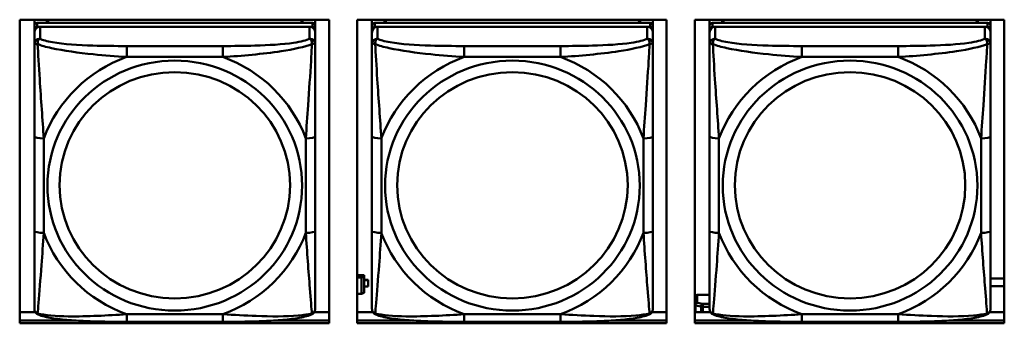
# Model space of a CAD drawing. Header units: inches. Extents: x 7.7 to 68.4, y -5.1 to 39.9.
# Tile 53 of 172: x 47.156 to 49.227, y 9.834 to 10.473. Entities that reach past the tile are written whole.
import ezdxf

# ---------------------------------------------------------------- set-up
doc = ezdxf.new("R2010")
doc.units = ezdxf.units.IN
doc.header["$MEASUREMENT"] = 0
doc.layers.add('Visible Edges(ROSSANSI)', color=7, linetype='Continuous', lineweight=50)
doc.layers.add('Visible Tangent Edges(ROSSANSI)', color=7, linetype='Continuous', lineweight=50)

msp = doc.modelspace()

# ---------------------------------------------------------------- linework, layer by layer
at = {"layer": 'Visible Edges(ROSSANSI)'}
for p, q in [((47.1562, 9.8343), (47.1562, 10.473)), ((47.1562, 10.473), (47.8067, 10.473)), ((47.187, 10.4604), (47.187, 10.473)), ((47.187, 10.4604), (47.187, 10.4522)), ((47.7717, 10.4662), (47.193, 10.4662)), ((47.193, 10.458), (47.7717, 10.458)), ((47.7658, 10.458), (47.1989, 10.458)), ((47.2136, 10.4662), (47.2136, 10.473)), ((47.2174, 10.4662), (47.214, 10.473)), ((47.7506, 10.473), (47.7473, 10.4662)), ((47.751, 10.473), (47.751, 10.4662)), ((47.7776, 10.473), (47.7776, 10.4604)), ((47.7776, 10.4522), (47.7776, 10.4604)), ((47.8067, 10.473), (47.8067, 9.8343)), ((47.8662, 9.8343), (47.8662, 10.473)), ((47.8662, 10.473), (48.5167, 10.473)), ((47.897, 10.4604), (47.897, 10.473)), ((47.897, 10.4604), (47.897, 10.4522)), ((48.4817, 10.4662), (47.903, 10.4662)), ((47.903, 10.458), (48.4817, 10.458)), ((48.4758, 10.458), (47.9089, 10.458)), ((47.9236, 10.4662), (47.9236, 10.473)), ((47.9274, 10.4662), (47.924, 10.473)), ((48.4606, 10.473), (48.4573, 10.4662)), ((48.461, 10.473), (48.461, 10.4662)), ((48.4876, 10.473), (48.4876, 10.4604)), ((48.4876, 10.4522), (48.4876, 10.4604)), ((48.5167, 10.473), (48.5167, 9.8343)), ((48.5762, 9.8343), (48.5762, 10.473)), ((48.5762, 10.473), (49.2267, 10.473)), ((48.607, 10.4604), (48.607, 10.473)), ((48.607, 10.4604), (48.607, 10.4522)), ((49.1917, 10.4662), (48.613, 10.4662)), ((48.613, 10.458), (49.1917, 10.458)), ((49.1858, 10.458), (48.6189, 10.458)), ((48.6336, 10.4662), (48.6336, 10.473)), ((48.6374, 10.4662), (48.634, 10.473)), ((49.1706, 10.473), (49.1673, 10.4662)), ((49.171, 10.473), (49.171, 10.4662)), ((49.1976, 10.473), (49.1976, 10.4604)), ((49.1976, 10.4522), (49.1976, 10.4604)), ((49.2267, 10.473), (49.2267, 9.8343)), ((47.187, 10.4464), (47.187, 10.4522)), ((47.187, 10.4464), (47.187, 10.4215)), ((47.7776, 10.4522), (47.7776, 10.4464)), ((47.7776, 10.4215), (47.7776, 10.4464)), ((47.897, 10.4464), (47.897, 10.4522)), ((47.897, 10.4464), (47.897, 10.4215)), ((48.4876, 10.4522), (48.4876, 10.4464)), ((48.4876, 10.4215), (48.4876, 10.4464)), ((48.607, 10.4464), (48.607, 10.4522)), ((48.607, 10.4464), (48.607, 10.4215)), ((49.1976, 10.4522), (49.1976, 10.4464)), ((49.1976, 10.4215), (49.1976, 10.4464)), ((47.187, 10.227), (47.187, 10.0284)), ((47.7776, 10.0284), (47.7776, 10.227)), ((47.897, 10.227), (47.897, 10.0284)), ((48.4876, 10.0284), (48.4876, 10.227)), ((48.607, 10.227), (48.607, 10.0284)), ((49.1976, 10.0284), (49.1976, 10.227)), ((47.8807, 9.9358), (47.8662, 9.9358)), ((47.8662, 9.9305), (47.8749, 9.9305)), ((47.8807, 9.9328), (47.8749, 9.9305)), ((47.8749, 9.9305), (47.8749, 9.8961)), ((47.8807, 9.9358), (47.8807, 9.9328)), ((47.8807, 9.8985), (47.8807, 9.9328)), ((47.8889, 9.9255), (47.8807, 9.9255)), ((47.8807, 9.9253), (47.8889, 9.9253)), ((47.8889, 9.9255), (47.8889, 9.9253)), ((47.8889, 9.9253), (47.8889, 9.9115)), ((49.1976, 9.9286), (49.2267, 9.9286)), ((47.8749, 9.8961), (47.8807, 9.8985)), ((47.8889, 9.9115), (47.8807, 9.9115)), ((49.2267, 9.9121), (49.1976, 9.9121)), ((47.8749, 9.8961), (47.8662, 9.8961)), ((48.5807, 9.8941), (48.607, 9.8941)), ((47.1562, 9.858), (47.1888, 9.858)), ((47.7758, 9.858), (47.8067, 9.858)), ((47.8662, 9.858), (47.8988, 9.858)), ((48.4858, 9.858), (48.5167, 9.858)), ((48.5762, 9.858), (48.6088, 9.858)), ((49.1958, 9.858), (49.2267, 9.858)), ((47.1562, 9.8404), (47.269, 9.8404)), ((47.269, 9.8404), (47.1562, 9.8404)), ((47.5835, 9.8375), (47.3812, 9.8375)), ((47.6956, 9.8404), (47.8067, 9.8404)), ((47.8067, 9.8404), (47.6956, 9.8404)), ((47.8662, 9.8404), (47.979, 9.8404)), ((47.979, 9.8404), (47.8662, 9.8404)), ((48.2935, 9.8375), (48.0912, 9.8375)), ((48.4056, 9.8404), (48.5167, 9.8404)), ((48.5167, 9.8404), (48.4056, 9.8404)), ((48.5762, 9.8404), (48.689, 9.8404)), ((48.689, 9.8404), (48.5762, 9.8404)), ((49.0035, 9.8375), (48.8012, 9.8375)), ((49.1156, 9.8404), (49.2267, 9.8404)), ((49.2267, 9.8404), (49.1156, 9.8404)), ((47.8067, 9.8343), (47.1562, 9.8343)), ((48.5167, 9.8343), (47.8662, 9.8343)), ((49.2267, 9.8343), (48.5762, 9.8343))]:
    msp.add_line(p, q, dxfattribs=at)
for centre, major_axis, start_param, end_param in [((47.193, 10.4604), (-0.00591, 0), 4.712389, 6.283185), ((47.193, 10.4522), (-0.00591, 0), 4.712389, 6.283185), ((47.1989, 10.4464), (-0.0118, 0), 4.712389, 6.283185), ((47.7658, 10.4464), (0.0118, 0), 0, 1.570796), ((47.7717, 10.4604), (0.00591, 0), 0, 1.570796), ((47.7717, 10.4522), (0.00591, 0), 0, 1.570796), ((47.903, 10.4604), (-0.00591, 0), 4.712389, 6.283185), ((47.903, 10.4522), (-0.00591, 0), 4.712389, 6.283185), ((47.9089, 10.4464), (-0.0118, 0), 4.712389, 6.283185), ((48.4758, 10.4464), (0.0118, 0), 0, 1.570796), ((48.4817, 10.4604), (0.00591, 0), 0, 1.570796), ((48.4817, 10.4522), (0.00591, 0), 0, 1.570796), ((48.613, 10.4604), (-0.00591, 0), 4.712389, 6.283185), ((48.613, 10.4522), (-0.00591, 0), 4.712389, 6.283185), ((48.6189, 10.4464), (-0.0118, 0), 4.712389, 6.283185), ((49.1858, 10.4464), (0.0118, 0), 0, 1.570796), ((49.1917, 10.4604), (0.00591, 0), 0, 1.570796), ((49.1917, 10.4522), (0.00591, 0), 0, 1.570796), ((48.5807, 9.8892), (-0.005, 0), 4.712389, 5.861099)]:
    msp.add_ellipse(centre, major_axis=major_axis, ratio=0.981793, start_param=start_param, end_param=end_param, dxfattribs=at)
for points, knots in [([(47.187, 10.4215), (47.187, 10.4124), (47.187, 10.3971), (47.187, 10.38), (47.187, 10.3535), (47.187, 10.3232), (47.187, 10.2939), (47.187, 10.2714), (47.187, 10.249), (47.187, 10.227)], [-0.7968224, -0.7968224, -0.7968224, -0.7968224, -0.6514613, -0.6514613, -0.6514613, -0.427691, -0.427691, -0.427691, -0.2569517, -0.2569517, -0.2569517, -0.2569517]), ([(47.7776, 10.227), (47.7776, 10.2503), (47.7776, 10.274), (47.7776, 10.2977), (47.7776, 10.3288), (47.7776, 10.3611), (47.7776, 10.3879), (47.7776, 10.4017), (47.7776, 10.4138), (47.7776, 10.4215)], [0.2569537, 0.2569537, 0.2569537, 0.2569537, 0.4371919, 0.4371919, 0.4371919, 0.6739428, 0.6739428, 0.6739428, 0.7963818, 0.7963818, 0.7963818, 0.7963818]), ([(47.897, 10.4215), (47.897, 10.4124), (47.897, 10.3971), (47.897, 10.38), (47.897, 10.3535), (47.897, 10.3232), (47.897, 10.2939), (47.897, 10.2714), (47.897, 10.249), (47.897, 10.227)], [-0.7968224, -0.7968224, -0.7968224, -0.7968224, -0.6514613, -0.6514613, -0.6514613, -0.427691, -0.427691, -0.427691, -0.2569517, -0.2569517, -0.2569517, -0.2569517]), ([(48.4876, 10.227), (48.4876, 10.2503), (48.4876, 10.274), (48.4876, 10.2977), (48.4876, 10.3288), (48.4876, 10.3611), (48.4876, 10.3879), (48.4876, 10.4017), (48.4876, 10.4138), (48.4876, 10.4215)], [0.2569537, 0.2569537, 0.2569537, 0.2569537, 0.4371919, 0.4371919, 0.4371919, 0.6739428, 0.6739428, 0.6739428, 0.7963818, 0.7963818, 0.7963818, 0.7963818]), ([(48.607, 10.4215), (48.607, 10.4124), (48.607, 10.3971), (48.607, 10.38), (48.607, 10.3535), (48.607, 10.3232), (48.607, 10.2939), (48.607, 10.2714), (48.607, 10.249), (48.607, 10.227)], [-0.7968224, -0.7968224, -0.7968224, -0.7968224, -0.6514613, -0.6514613, -0.6514613, -0.427691, -0.427691, -0.427691, -0.2569517, -0.2569517, -0.2569517, -0.2569517]), ([(49.1976, 10.227), (49.1976, 10.2503), (49.1976, 10.274), (49.1976, 10.2977), (49.1976, 10.3288), (49.1976, 10.3611), (49.1976, 10.3879), (49.1976, 10.4017), (49.1976, 10.4138), (49.1976, 10.4215)], [0.2569537, 0.2569537, 0.2569537, 0.2569537, 0.4371919, 0.4371919, 0.4371919, 0.6739428, 0.6739428, 0.6739428, 0.7963818, 0.7963818, 0.7963818, 0.7963818]), ([(47.187, 10.0284), (47.187, 10.0052), (47.187, 9.9818), (47.187, 9.9596), (47.187, 9.9305), (47.187, 9.9021), (47.187, 9.8833), (47.187, 9.8736), (47.187, 9.8667), (47.187, 9.8649)], [0.2569537, 0.2569537, 0.2569537, 0.2569537, 0.4371919, 0.4371919, 0.4371919, 0.6739428, 0.6739428, 0.6739428, 0.7963818, 0.7963818, 0.7963818, 0.7963818]), ([(47.7776, 9.8649), (47.7776, 9.867), (47.7776, 9.8763), (47.7776, 9.889), (47.7776, 9.9086), (47.7776, 9.9355), (47.7776, 9.9632), (47.7776, 9.9843), (47.7776, 10.0064), (47.7776, 10.0284)], [-0.7968224, -0.7968224, -0.7968224, -0.7968224, -0.6514613, -0.6514613, -0.6514613, -0.427691, -0.427691, -0.427691, -0.2569517, -0.2569517, -0.2569517, -0.2569517]), ([(47.897, 10.0284), (47.897, 10.0052), (47.897, 9.9818), (47.897, 9.9596), (47.897, 9.9305), (47.897, 9.9021), (47.897, 9.8833), (47.897, 9.8736), (47.897, 9.8667), (47.897, 9.8649)], [0.2569537, 0.2569537, 0.2569537, 0.2569537, 0.4371919, 0.4371919, 0.4371919, 0.6739428, 0.6739428, 0.6739428, 0.7963818, 0.7963818, 0.7963818, 0.7963818]), ([(48.4876, 9.8649), (48.4876, 9.867), (48.4876, 9.8763), (48.4876, 9.889), (48.4876, 9.9086), (48.4876, 9.9355), (48.4876, 9.9632), (48.4876, 9.9843), (48.4876, 10.0064), (48.4876, 10.0284)], [-0.7968224, -0.7968224, -0.7968224, -0.7968224, -0.6514613, -0.6514613, -0.6514613, -0.427691, -0.427691, -0.427691, -0.2569517, -0.2569517, -0.2569517, -0.2569517]), ([(48.607, 10.0284), (48.607, 10.0052), (48.607, 9.9818), (48.607, 9.9596), (48.607, 9.9305), (48.607, 9.9021), (48.607, 9.8833), (48.607, 9.8736), (48.607, 9.8667), (48.607, 9.8649)], [0.2569537, 0.2569537, 0.2569537, 0.2569537, 0.4371919, 0.4371919, 0.4371919, 0.6739428, 0.6739428, 0.6739428, 0.7963818, 0.7963818, 0.7963818, 0.7963818]), ([(49.1976, 9.8649), (49.1976, 9.867), (49.1976, 9.8763), (49.1976, 9.889), (49.1976, 9.9086), (49.1976, 9.9355), (49.1976, 9.9632), (49.1976, 9.9843), (49.1976, 10.0064), (49.1976, 10.0284)], [-0.7968224, -0.7968224, -0.7968224, -0.7968224, -0.6514613, -0.6514613, -0.6514613, -0.427691, -0.427691, -0.427691, -0.2569517, -0.2569517, -0.2569517, -0.2569517]), ([(47.1951, 9.8526), (47.194, 9.853), (47.1929, 9.8536), (47.191, 9.8552), (47.1901, 9.8561), (47.1887, 9.8581), (47.1882, 9.8591), (47.1875, 9.861), (47.1873, 9.8619), (47.1871, 9.8635), (47.187, 9.8642), (47.187, 9.8649)], [0.02510739, 0.02510739, 0.02510739, 0.02510739, 0.03073999, 0.03073999, 0.03637259, 0.03637259, 0.0420052, 0.0420052, 0.0476378, 0.0476378, 0.0532704, 0.0532704, 0.0532704, 0.0532704]), ([(47.7696, 9.8526), (47.7706, 9.853), (47.7717, 9.8536), (47.7737, 9.8552), (47.7745, 9.8561), (47.7759, 9.8581), (47.7764, 9.8591), (47.7771, 9.861), (47.7773, 9.8619), (47.7776, 9.8635), (47.7776, 9.8642), (47.7776, 9.8649)], [0.02510739, 0.02510739, 0.02510739, 0.02510739, 0.03073999, 0.03073999, 0.03637259, 0.03637259, 0.0420052, 0.0420052, 0.0476378, 0.0476378, 0.0532704, 0.0532704, 0.0532704, 0.0532704]), ([(47.9051, 9.8526), (47.904, 9.853), (47.9029, 9.8536), (47.901, 9.8552), (47.9001, 9.8561), (47.8987, 9.8581), (47.8982, 9.8591), (47.8975, 9.861), (47.8973, 9.8619), (47.8971, 9.8635), (47.897, 9.8642), (47.897, 9.8649)], [0.02510739, 0.02510739, 0.02510739, 0.02510739, 0.03073999, 0.03073999, 0.03637259, 0.03637259, 0.0420052, 0.0420052, 0.0476378, 0.0476378, 0.0532704, 0.0532704, 0.0532704, 0.0532704]), ([(48.4796, 9.8526), (48.4806, 9.853), (48.4817, 9.8536), (48.4837, 9.8552), (48.4845, 9.8561), (48.4859, 9.8581), (48.4864, 9.8591), (48.4871, 9.861), (48.4873, 9.8619), (48.4876, 9.8635), (48.4876, 9.8642), (48.4876, 9.8649)], [0.02510739, 0.02510739, 0.02510739, 0.02510739, 0.03073999, 0.03073999, 0.03637259, 0.03637259, 0.0420052, 0.0420052, 0.0476378, 0.0476378, 0.0532704, 0.0532704, 0.0532704, 0.0532704]), ([(48.6151, 9.8526), (48.614, 9.853), (48.6129, 9.8536), (48.611, 9.8552), (48.6101, 9.8561), (48.6087, 9.8581), (48.6082, 9.8591), (48.6075, 9.861), (48.6073, 9.8619), (48.6071, 9.8635), (48.607, 9.8642), (48.607, 9.8649)], [0.02510739, 0.02510739, 0.02510739, 0.02510739, 0.03073999, 0.03073999, 0.03637259, 0.03637259, 0.0420052, 0.0420052, 0.0476378, 0.0476378, 0.0532704, 0.0532704, 0.0532704, 0.0532704]), ([(49.1896, 9.8526), (49.1906, 9.853), (49.1917, 9.8536), (49.1937, 9.8552), (49.1945, 9.8561), (49.1959, 9.8581), (49.1964, 9.8591), (49.1971, 9.861), (49.1973, 9.8619), (49.1976, 9.8635), (49.1976, 9.8642), (49.1976, 9.8649)], [0.02510739, 0.02510739, 0.02510739, 0.02510739, 0.03073999, 0.03073999, 0.03637259, 0.03637259, 0.0420052, 0.0420052, 0.0476378, 0.0476378, 0.0532704, 0.0532704, 0.0532704, 0.0532704]), ([(47.3812, 9.8375), (47.3676, 9.8375), (47.354, 9.8375), (47.3267, 9.8379), (47.3131, 9.8382), (47.2862, 9.8393), (47.2729, 9.84), (47.2473, 9.8421), (47.2351, 9.8435), (47.213, 9.8471), (47.2035, 9.8491), (47.1951, 9.8526)], [0.2569517, 0.2569517, 0.2569517, 0.2569517, 0.3597049, 0.3597049, 0.4624581, 0.4624581, 0.5652112, 0.5652112, 0.6679644, 0.6679644, 0.7707176, 0.7707176, 0.7707176, 0.7707176]), ([(47.7696, 9.8526), (47.7611, 9.8491), (47.7516, 9.8471), (47.7296, 9.8435), (47.7174, 9.8421), (47.6917, 9.84), (47.6784, 9.8393), (47.6516, 9.8382), (47.638, 9.8379), (47.6107, 9.8375), (47.597, 9.8375), (47.5835, 9.8375)], [-0.7703505, -0.7703505, -0.7703505, -0.7703505, -0.6676711, -0.6676711, -0.5649918, -0.5649918, -0.4623124, -0.4623124, -0.3596331, -0.3596331, -0.2569537, -0.2569537, -0.2569537, -0.2569537]), ([(48.0912, 9.8375), (48.0776, 9.8375), (48.064, 9.8375), (48.0367, 9.8379), (48.0231, 9.8382), (47.9962, 9.8393), (47.9829, 9.84), (47.9573, 9.8421), (47.9451, 9.8435), (47.923, 9.8471), (47.9135, 9.8491), (47.9051, 9.8526)], [0.2569517, 0.2569517, 0.2569517, 0.2569517, 0.3597049, 0.3597049, 0.4624581, 0.4624581, 0.5652112, 0.5652112, 0.6679644, 0.6679644, 0.7707176, 0.7707176, 0.7707176, 0.7707176]), ([(48.4796, 9.8526), (48.4711, 9.8491), (48.4616, 9.8471), (48.4396, 9.8435), (48.4274, 9.8421), (48.4017, 9.84), (48.3884, 9.8393), (48.3616, 9.8382), (48.348, 9.8379), (48.3207, 9.8375), (48.307, 9.8375), (48.2935, 9.8375)], [-0.7703505, -0.7703505, -0.7703505, -0.7703505, -0.6676711, -0.6676711, -0.5649918, -0.5649918, -0.4623124, -0.4623124, -0.3596331, -0.3596331, -0.2569537, -0.2569537, -0.2569537, -0.2569537]), ([(48.8012, 9.8375), (48.7876, 9.8375), (48.774, 9.8375), (48.7467, 9.8379), (48.7331, 9.8382), (48.7062, 9.8393), (48.6929, 9.84), (48.6673, 9.8421), (48.6551, 9.8435), (48.633, 9.8471), (48.6235, 9.8491), (48.6151, 9.8526)], [0.2569517, 0.2569517, 0.2569517, 0.2569517, 0.3597049, 0.3597049, 0.4624581, 0.4624581, 0.5652112, 0.5652112, 0.6679644, 0.6679644, 0.7707176, 0.7707176, 0.7707176, 0.7707176]), ([(49.1896, 9.8526), (49.1811, 9.8491), (49.1716, 9.8471), (49.1496, 9.8435), (49.1374, 9.8421), (49.1117, 9.84), (49.0984, 9.8393), (49.0716, 9.8382), (49.058, 9.8379), (49.0307, 9.8375), (49.017, 9.8375), (49.0035, 9.8375)], [-0.7703505, -0.7703505, -0.7703505, -0.7703505, -0.6676711, -0.6676711, -0.5649918, -0.5649918, -0.4623124, -0.4623124, -0.3596331, -0.3596331, -0.2569537, -0.2569537, -0.2569537, -0.2569537])]:
    msp.add_open_spline(points, degree=3, knots=knots, dxfattribs=at)
at = {"layer": 'Visible Tangent Edges(ROSSANSI)'}
for p, q in [((47.193, 10.458), (47.193, 10.4662)), ((47.1989, 10.4331), (47.1989, 10.458)), ((47.7658, 10.458), (47.7658, 10.4331)), ((47.7717, 10.4662), (47.7717, 10.458)), ((47.903, 10.458), (47.903, 10.4662)), ((47.9089, 10.4331), (47.9089, 10.458)), ((48.4758, 10.458), (48.4758, 10.4331)), ((48.4817, 10.4662), (48.4817, 10.458)), ((48.613, 10.458), (48.613, 10.4662)), ((48.6189, 10.4331), (48.6189, 10.458)), ((49.1858, 10.458), (49.1858, 10.4331)), ((49.1917, 10.4662), (49.1917, 10.458)), ((47.3812, 10.4176), (47.3812, 10.3946)), ((47.5835, 10.4176), (47.3812, 10.4176)), ((47.5835, 10.4176), (47.5835, 10.3946)), ((48.0912, 10.4176), (48.0912, 10.3946)), ((48.2935, 10.4176), (48.0912, 10.4176)), ((48.2935, 10.4176), (48.2935, 10.3946)), ((48.8012, 10.4176), (48.8012, 10.3946)), ((49.0035, 10.4176), (48.8012, 10.4176)), ((49.0035, 10.4176), (49.0035, 10.3946)), ((47.3812, 10.3946), (47.5835, 10.3946)), ((48.0912, 10.3946), (48.2935, 10.3946)), ((48.8012, 10.3946), (49.0035, 10.3946)), ((47.2067, 10.0247), (47.2067, 10.2233)), ((47.7579, 10.2233), (47.7579, 10.0247)), ((47.9167, 10.0247), (47.9167, 10.2233)), ((48.4679, 10.2233), (48.4679, 10.0247)), ((48.6267, 10.0247), (48.6267, 10.2233)), ((49.1779, 10.2233), (49.1779, 10.0247)), ((48.5807, 9.8775), (48.5807, 9.8941)), ((48.5928, 9.8752), (48.5807, 9.8775)), ((48.5772, 9.8719), (48.5893, 9.8696)), ((48.5772, 9.858), (48.5772, 9.8719)), ((48.5893, 9.8696), (48.5893, 9.858)), ((48.5928, 9.8752), (48.5928, 9.8693)), ((48.607, 9.8752), (48.5928, 9.8752)), ((48.5928, 9.8693), (48.607, 9.8693)), ((48.5928, 9.858), (48.5928, 9.8693)), ((47.5835, 9.8534), (47.3812, 9.8534)), ((47.3812, 9.8375), (47.3812, 9.8534)), ((47.5835, 9.8375), (47.5835, 9.8534)), ((48.2935, 9.8534), (48.0912, 9.8534)), ((48.0912, 9.8375), (48.0912, 9.8534)), ((48.2935, 9.8375), (48.2935, 9.8534)), ((49.0035, 9.8534), (48.8012, 9.8534)), ((48.8012, 9.8375), (48.8012, 9.8534)), ((49.0035, 9.8375), (49.0035, 9.8534))]:
    msp.add_line(p, q, dxfattribs=at)
for centre, major_axis, ratio, start_param, end_param in [((47.1989, 10.4215), (-0.0118, 0), 0.981793, 4.712389, 6.283185), ((47.7658, 10.4215), (0.0118, 0), 0.981793, 0, 1.570796), ((47.9089, 10.4215), (-0.0118, 0), 0.981793, 4.712389, 6.283185), ((48.4758, 10.4215), (0.0118, 0), 0.981793, 0, 1.570796), ((48.6189, 10.4215), (-0.0118, 0), 0.981793, 4.712389, 6.283185), ((49.1858, 10.4215), (0.0118, 0), 0.981793, 0, 1.570796), ((47.4823, 10.124), (-0.2936, 0), 0.981793, 5.064156, 5.931419), ((47.4823, 10.124), (0.2936, 0), 0.981793, 0.351767, 1.21903), ((48.1923, 10.124), (-0.2936, 0), 0.981793, 5.064156, 5.931419), ((48.1923, 10.124), (0.2936, 0), 0.981793, 0.351767, 1.21903), ((48.9023, 10.124), (-0.2936, 0), 0.981793, 5.064156, 5.931419), ((48.9023, 10.124), (0.2936, 0), 0.981793, 0.351767, 1.21903), ((47.2067, 10.227), (-0.0197, 0), 0.189952, 0, 1.570796), ((47.7579, 10.227), (0.0197, 0), 0.189952, 4.712389, 6.283185), ((47.9167, 10.227), (-0.0197, 0), 0.189952, 0, 1.570796), ((48.4679, 10.227), (0.0197, 0), 0.189952, 4.712389, 6.283185), ((48.6267, 10.227), (-0.0197, 0), 0.189952, 0, 1.570796), ((49.1779, 10.227), (0.0197, 0), 0.189952, 4.712389, 6.283185), ((47.2067, 10.0284), (-0.0197, 0), 0.189952, 0, 1.570796), ((47.4823, 10.124), (-0.2936, 0), 0.981793, 0.351767, 1.21903), ((47.4823, 10.124), (0.2936, 0), 0.981793, 5.064156, 5.931419), ((47.7579, 10.0284), (0.0197, 0), 0.189952, 4.712389, 6.283185), ((47.9167, 10.0284), (-0.0197, 0), 0.189952, 0, 1.570796), ((48.1923, 10.124), (-0.2936, 0), 0.981793, 0.351767, 1.21903), ((48.1923, 10.124), (0.2936, 0), 0.981793, 5.064156, 5.931419), ((48.4679, 10.0284), (0.0197, 0), 0.189952, 4.712389, 6.283185), ((48.6267, 10.0284), (-0.0197, 0), 0.189952, 0, 1.570796), ((48.9023, 10.124), (-0.2936, 0), 0.981793, 0.351767, 1.21903), ((48.9023, 10.124), (0.2936, 0), 0.981793, 5.064156, 5.931419), ((49.1779, 10.0284), (0.0197, 0), 0.189952, 4.712389, 6.283185), ((48.5807, 9.8726), (-0.005, 0), 0.981793, 4.712389, 5.861099), ((48.5807, 9.8726), (0.00093, 0.00491), 0.694233, 0.267078, 1.837874), ((48.5807, 9.8726), (0.005, 0), 0.189952, 3.563679, 3.926991), ((48.5928, 9.8703), (0.00093, 0.00491), 0.694233, 0.267078, 1.837874), ((48.5928, 9.8703), (0.005, 0), 0.189952, 3.926991, 4.712389)]:
    msp.add_ellipse(centre, major_axis=major_axis, ratio=ratio, start_param=start_param, end_param=end_param, dxfattribs=at)
for centre, major_axis in [((47.4823, 10.124), (-0.2678, 0)), ((48.1923, 10.124), (-0.2678, 0)), ((48.9023, 10.124), (-0.2678, 0)), ((47.4823, 10.1248), (-0.2424, 0)), ((48.1923, 10.1248), (-0.2424, 0)), ((48.9023, 10.1248), (-0.2424, 0))]:
    msp.add_ellipse(centre, major_axis=major_axis, ratio=0.981793, dxfattribs=at)
for points, knots in [([(47.187, 10.4215), (47.187, 10.4217), (47.1871, 10.422), (47.1874, 10.4223), (47.1875, 10.4224), (47.1879, 10.4226), (47.1881, 10.4226), (47.1884, 10.4227), (47.1885, 10.4227), (47.189, 10.4227), (47.1893, 10.4227), (47.1902, 10.4226), (47.1909, 10.4225), (47.1923, 10.4221), (47.1931, 10.4219), (47.1939, 10.4216)], [-0.0532704, -0.0532704, -0.0532704, -0.0532704, -0.04377373, -0.04377373, -0.03521335, -0.03521335, -0.02986312, -0.02986312, -0.02651922, -0.02651922, -0.01983142, -0.01983142, -0.00913095, -0.00913095, 0.00023197, 0.00023197, 0.00023197, 0.00023197]), ([(47.1939, 10.4216), (47.1939, 10.4227), (47.1939, 10.4237), (47.1942, 10.4257), (47.1944, 10.4267), (47.1948, 10.4281), (47.195, 10.4286), (47.1953, 10.4294), (47.1954, 10.4296), (47.1958, 10.4302), (47.196, 10.4305), (47.1965, 10.4313), (47.1969, 10.4317), (47.1978, 10.4325), (47.1983, 10.4328), (47.1989, 10.4331)], [-0.00023197, -0.00023197, -0.00023197, -0.00023197, 0.00913095, 0.00913095, 0.01983142, 0.01983142, 0.02651922, 0.02651922, 0.02986312, 0.02986312, 0.03521335, 0.03521335, 0.04377373, 0.04377373, 0.0532704, 0.0532704, 0.0532704, 0.0532704]), ([(47.1939, 10.4216), (47.2015, 10.4186), (47.2116, 10.4158), (47.2486, 10.4076), (47.2803, 10.4033), (47.3346, 10.3977), (47.3578, 10.3959), (47.3812, 10.3946)], [-0.7478145, -0.7478145, -0.7478145, -0.7478145, -0.6493253, -0.6493253, -0.427691, -0.427691, -0.2569537, -0.2569537, -0.2569537, -0.2569537]), ([(47.2067, 10.2233), (47.2043, 10.263), (47.201, 10.3051), (47.1964, 10.3751), (47.1948, 10.4026), (47.1939, 10.4216)], [0.2569517, 0.2569517, 0.2569517, 0.2569517, 0.5559983, 0.5559983, 0.7482818, 0.7482818, 0.7482818, 0.7482818]), ([(47.3812, 10.4176), (47.3575, 10.4176), (47.3335, 10.4178), (47.3102, 10.4185), (47.2795, 10.4195), (47.2486, 10.4215), (47.2254, 10.4255), (47.2133, 10.4276), (47.2037, 10.4301), (47.1989, 10.4331)], [0.2569537, 0.2569537, 0.2569537, 0.2569537, 0.4371919, 0.4371919, 0.4371919, 0.6739428, 0.6739428, 0.6739428, 0.7963818, 0.7963818, 0.7963818, 0.7963818]), ([(47.7658, 10.4331), (47.7601, 10.4296), (47.7476, 10.4266), (47.7323, 10.4244), (47.7089, 10.421), (47.6798, 10.4193), (47.6507, 10.4184), (47.6285, 10.4178), (47.6059, 10.4176), (47.5835, 10.4176)], [-0.7968224, -0.7968224, -0.7968224, -0.7968224, -0.6514613, -0.6514613, -0.6514613, -0.427691, -0.427691, -0.427691, -0.2569517, -0.2569517, -0.2569517, -0.2569517]), ([(47.5835, 10.3946), (47.6239, 10.3969), (47.6663, 10.4007), (47.732, 10.4107), (47.7564, 10.4158), (47.7707, 10.4216)], [0.2569517, 0.2569517, 0.2569517, 0.2569517, 0.5559983, 0.5559983, 0.7482818, 0.7482818, 0.7482818, 0.7482818]), ([(47.7707, 10.4216), (47.7703, 10.4116), (47.7696, 10.3995), (47.7671, 10.3574), (47.7648, 10.3243), (47.761, 10.2692), (47.7593, 10.2462), (47.7579, 10.2233)], [-0.7478145, -0.7478145, -0.7478145, -0.7478145, -0.6493253, -0.6493253, -0.427691, -0.427691, -0.2569537, -0.2569537, -0.2569537, -0.2569537]), ([(47.7658, 10.4331), (47.7663, 10.4328), (47.7668, 10.4325), (47.7677, 10.4317), (47.7681, 10.4313), (47.7687, 10.4305), (47.7689, 10.4302), (47.7692, 10.4296), (47.7693, 10.4294), (47.7696, 10.4286), (47.7698, 10.4281), (47.7703, 10.4267), (47.7705, 10.4257), (47.7707, 10.4237), (47.7708, 10.4227), (47.7707, 10.4216)], [-0.0532704, -0.0532704, -0.0532704, -0.0532704, -0.04377373, -0.04377373, -0.03521335, -0.03521335, -0.02986312, -0.02986312, -0.02651922, -0.02651922, -0.01983142, -0.01983142, -0.00913095, -0.00913095, 0.00023197, 0.00023197, 0.00023197, 0.00023197]), ([(47.7707, 10.4216), (47.7716, 10.4219), (47.7723, 10.4221), (47.7738, 10.4225), (47.7744, 10.4226), (47.7754, 10.4227), (47.7757, 10.4227), (47.7761, 10.4227), (47.7762, 10.4227), (47.7765, 10.4226), (47.7767, 10.4226), (47.7771, 10.4224), (47.7773, 10.4223), (47.7775, 10.422), (47.7776, 10.4217), (47.7776, 10.4215)], [-0.00023197, -0.00023197, -0.00023197, -0.00023197, 0.00913095, 0.00913095, 0.01983142, 0.01983142, 0.02651922, 0.02651922, 0.02986312, 0.02986312, 0.03521335, 0.03521335, 0.04377373, 0.04377373, 0.0532704, 0.0532704, 0.0532704, 0.0532704]), ([(47.897, 10.4215), (47.897, 10.4217), (47.8971, 10.422), (47.8974, 10.4223), (47.8975, 10.4224), (47.8979, 10.4226), (47.8981, 10.4226), (47.8984, 10.4227), (47.8985, 10.4227), (47.899, 10.4227), (47.8993, 10.4227), (47.9002, 10.4226), (47.9009, 10.4225), (47.9023, 10.4221), (47.9031, 10.4219), (47.9039, 10.4216)], [-0.0532704, -0.0532704, -0.0532704, -0.0532704, -0.04377373, -0.04377373, -0.03521335, -0.03521335, -0.02986312, -0.02986312, -0.02651922, -0.02651922, -0.01983142, -0.01983142, -0.00913095, -0.00913095, 0.00023197, 0.00023197, 0.00023197, 0.00023197]), ([(47.9039, 10.4216), (47.9039, 10.4227), (47.9039, 10.4237), (47.9042, 10.4257), (47.9044, 10.4267), (47.9048, 10.4281), (47.905, 10.4286), (47.9053, 10.4294), (47.9054, 10.4296), (47.9058, 10.4302), (47.906, 10.4305), (47.9065, 10.4313), (47.9069, 10.4317), (47.9078, 10.4325), (47.9083, 10.4328), (47.9089, 10.4331)], [-0.00023197, -0.00023197, -0.00023197, -0.00023197, 0.00913095, 0.00913095, 0.01983142, 0.01983142, 0.02651922, 0.02651922, 0.02986312, 0.02986312, 0.03521335, 0.03521335, 0.04377373, 0.04377373, 0.0532704, 0.0532704, 0.0532704, 0.0532704]), ([(47.9039, 10.4216), (47.9115, 10.4186), (47.9216, 10.4158), (47.9586, 10.4076), (47.9903, 10.4033), (48.0446, 10.3977), (48.0678, 10.3959), (48.0912, 10.3946)], [-0.7478145, -0.7478145, -0.7478145, -0.7478145, -0.6493253, -0.6493253, -0.427691, -0.427691, -0.2569537, -0.2569537, -0.2569537, -0.2569537]), ([(47.9167, 10.2233), (47.9143, 10.263), (47.911, 10.3051), (47.9064, 10.3751), (47.9048, 10.4026), (47.9039, 10.4216)], [0.2569517, 0.2569517, 0.2569517, 0.2569517, 0.5559983, 0.5559983, 0.7482818, 0.7482818, 0.7482818, 0.7482818]), ([(48.0912, 10.4176), (48.0675, 10.4176), (48.0435, 10.4178), (48.0202, 10.4185), (47.9895, 10.4195), (47.9586, 10.4215), (47.9354, 10.4255), (47.9233, 10.4276), (47.9137, 10.4301), (47.9089, 10.4331)], [0.2569537, 0.2569537, 0.2569537, 0.2569537, 0.4371919, 0.4371919, 0.4371919, 0.6739428, 0.6739428, 0.6739428, 0.7963818, 0.7963818, 0.7963818, 0.7963818]), ([(48.4758, 10.4331), (48.4701, 10.4296), (48.4576, 10.4266), (48.4423, 10.4244), (48.4189, 10.421), (48.3898, 10.4193), (48.3607, 10.4184), (48.3385, 10.4178), (48.3159, 10.4176), (48.2935, 10.4176)], [-0.7968224, -0.7968224, -0.7968224, -0.7968224, -0.6514613, -0.6514613, -0.6514613, -0.427691, -0.427691, -0.427691, -0.2569517, -0.2569517, -0.2569517, -0.2569517]), ([(48.2935, 10.3946), (48.3339, 10.3969), (48.3763, 10.4007), (48.442, 10.4107), (48.4664, 10.4158), (48.4807, 10.4216)], [0.2569517, 0.2569517, 0.2569517, 0.2569517, 0.5559983, 0.5559983, 0.7482818, 0.7482818, 0.7482818, 0.7482818]), ([(48.4807, 10.4216), (48.4803, 10.4116), (48.4796, 10.3995), (48.4771, 10.3574), (48.4748, 10.3243), (48.471, 10.2692), (48.4693, 10.2462), (48.4679, 10.2233)], [-0.7478145, -0.7478145, -0.7478145, -0.7478145, -0.6493253, -0.6493253, -0.427691, -0.427691, -0.2569537, -0.2569537, -0.2569537, -0.2569537]), ([(48.4758, 10.4331), (48.4763, 10.4328), (48.4768, 10.4325), (48.4777, 10.4317), (48.4781, 10.4313), (48.4787, 10.4305), (48.4789, 10.4302), (48.4792, 10.4296), (48.4793, 10.4294), (48.4796, 10.4286), (48.4798, 10.4281), (48.4803, 10.4267), (48.4805, 10.4257), (48.4807, 10.4237), (48.4808, 10.4227), (48.4807, 10.4216)], [-0.0532704, -0.0532704, -0.0532704, -0.0532704, -0.04377373, -0.04377373, -0.03521335, -0.03521335, -0.02986312, -0.02986312, -0.02651922, -0.02651922, -0.01983142, -0.01983142, -0.00913095, -0.00913095, 0.00023197, 0.00023197, 0.00023197, 0.00023197]), ([(48.4807, 10.4216), (48.4816, 10.4219), (48.4823, 10.4221), (48.4838, 10.4225), (48.4844, 10.4226), (48.4854, 10.4227), (48.4857, 10.4227), (48.4861, 10.4227), (48.4862, 10.4227), (48.4865, 10.4226), (48.4867, 10.4226), (48.4871, 10.4224), (48.4873, 10.4223), (48.4875, 10.422), (48.4876, 10.4217), (48.4876, 10.4215)], [-0.00023197, -0.00023197, -0.00023197, -0.00023197, 0.00913095, 0.00913095, 0.01983142, 0.01983142, 0.02651922, 0.02651922, 0.02986312, 0.02986312, 0.03521335, 0.03521335, 0.04377373, 0.04377373, 0.0532704, 0.0532704, 0.0532704, 0.0532704]), ([(48.607, 10.4215), (48.607, 10.4217), (48.6071, 10.422), (48.6074, 10.4223), (48.6075, 10.4224), (48.6079, 10.4226), (48.6081, 10.4226), (48.6084, 10.4227), (48.6085, 10.4227), (48.609, 10.4227), (48.6093, 10.4227), (48.6102, 10.4226), (48.6109, 10.4225), (48.6123, 10.4221), (48.6131, 10.4219), (48.6139, 10.4216)], [-0.0532704, -0.0532704, -0.0532704, -0.0532704, -0.04377373, -0.04377373, -0.03521335, -0.03521335, -0.02986312, -0.02986312, -0.02651922, -0.02651922, -0.01983142, -0.01983142, -0.00913095, -0.00913095, 0.00023197, 0.00023197, 0.00023197, 0.00023197]), ([(48.6139, 10.4216), (48.6139, 10.4227), (48.6139, 10.4237), (48.6142, 10.4257), (48.6144, 10.4267), (48.6148, 10.4281), (48.615, 10.4286), (48.6153, 10.4294), (48.6154, 10.4296), (48.6158, 10.4302), (48.616, 10.4305), (48.6165, 10.4313), (48.6169, 10.4317), (48.6178, 10.4325), (48.6183, 10.4328), (48.6189, 10.4331)], [-0.00023197, -0.00023197, -0.00023197, -0.00023197, 0.00913095, 0.00913095, 0.01983142, 0.01983142, 0.02651922, 0.02651922, 0.02986312, 0.02986312, 0.03521335, 0.03521335, 0.04377373, 0.04377373, 0.0532704, 0.0532704, 0.0532704, 0.0532704]), ([(48.6139, 10.4216), (48.6215, 10.4186), (48.6316, 10.4158), (48.6686, 10.4076), (48.7003, 10.4033), (48.7546, 10.3977), (48.7778, 10.3959), (48.8012, 10.3946)], [-0.7478145, -0.7478145, -0.7478145, -0.7478145, -0.6493253, -0.6493253, -0.427691, -0.427691, -0.2569537, -0.2569537, -0.2569537, -0.2569537]), ([(48.6267, 10.2233), (48.6243, 10.263), (48.621, 10.3051), (48.6164, 10.3751), (48.6148, 10.4026), (48.6139, 10.4216)], [0.2569517, 0.2569517, 0.2569517, 0.2569517, 0.5559983, 0.5559983, 0.7482818, 0.7482818, 0.7482818, 0.7482818]), ([(48.8012, 10.4176), (48.7775, 10.4176), (48.7535, 10.4178), (48.7302, 10.4185), (48.6995, 10.4195), (48.6686, 10.4215), (48.6454, 10.4255), (48.6333, 10.4276), (48.6237, 10.4301), (48.6189, 10.4331)], [0.2569537, 0.2569537, 0.2569537, 0.2569537, 0.4371919, 0.4371919, 0.4371919, 0.6739428, 0.6739428, 0.6739428, 0.7963818, 0.7963818, 0.7963818, 0.7963818]), ([(49.1858, 10.4331), (49.1801, 10.4296), (49.1676, 10.4266), (49.1523, 10.4244), (49.1289, 10.421), (49.0998, 10.4193), (49.0707, 10.4184), (49.0485, 10.4178), (49.0259, 10.4176), (49.0035, 10.4176)], [-0.7968224, -0.7968224, -0.7968224, -0.7968224, -0.6514613, -0.6514613, -0.6514613, -0.427691, -0.427691, -0.427691, -0.2569517, -0.2569517, -0.2569517, -0.2569517]), ([(49.0035, 10.3946), (49.0439, 10.3969), (49.0863, 10.4007), (49.152, 10.4107), (49.1764, 10.4158), (49.1907, 10.4216)], [0.2569517, 0.2569517, 0.2569517, 0.2569517, 0.5559983, 0.5559983, 0.7482818, 0.7482818, 0.7482818, 0.7482818]), ([(49.1907, 10.4216), (49.1903, 10.4116), (49.1896, 10.3995), (49.1871, 10.3574), (49.1848, 10.3243), (49.181, 10.2692), (49.1793, 10.2462), (49.1779, 10.2233)], [-0.7478145, -0.7478145, -0.7478145, -0.7478145, -0.6493253, -0.6493253, -0.427691, -0.427691, -0.2569537, -0.2569537, -0.2569537, -0.2569537]), ([(49.1858, 10.4331), (49.1863, 10.4328), (49.1868, 10.4325), (49.1877, 10.4317), (49.1881, 10.4313), (49.1887, 10.4305), (49.1889, 10.4302), (49.1892, 10.4296), (49.1893, 10.4294), (49.1896, 10.4286), (49.1898, 10.4281), (49.1903, 10.4267), (49.1905, 10.4257), (49.1907, 10.4237), (49.1908, 10.4227), (49.1907, 10.4216)], [-0.0532704, -0.0532704, -0.0532704, -0.0532704, -0.04377373, -0.04377373, -0.03521335, -0.03521335, -0.02986312, -0.02986312, -0.02651922, -0.02651922, -0.01983142, -0.01983142, -0.00913095, -0.00913095, 0.00023197, 0.00023197, 0.00023197, 0.00023197]), ([(49.1907, 10.4216), (49.1916, 10.4219), (49.1923, 10.4221), (49.1938, 10.4225), (49.1944, 10.4226), (49.1954, 10.4227), (49.1957, 10.4227), (49.1961, 10.4227), (49.1962, 10.4227), (49.1965, 10.4226), (49.1967, 10.4226), (49.1971, 10.4224), (49.1973, 10.4223), (49.1975, 10.422), (49.1976, 10.4217), (49.1976, 10.4215)], [-0.00023197, -0.00023197, -0.00023197, -0.00023197, 0.00913095, 0.00913095, 0.01983142, 0.01983142, 0.02651922, 0.02651922, 0.02986312, 0.02986312, 0.03521335, 0.03521335, 0.04377373, 0.04377373, 0.0532704, 0.0532704, 0.0532704, 0.0532704]), ([(47.1939, 9.8552), (47.1944, 9.8603), (47.195, 9.8679), (47.1975, 9.8985), (47.1998, 9.9276), (47.2037, 9.9791), (47.2053, 10.0017), (47.2067, 10.0247)], [-0.7478145, -0.7478145, -0.7478145, -0.7478145, -0.6493253, -0.6493253, -0.427691, -0.427691, -0.2569537, -0.2569537, -0.2569537, -0.2569537]), ([(47.7579, 10.0247), (47.7603, 9.9849), (47.7636, 9.9438), (47.7682, 9.8849), (47.7698, 9.8645), (47.7707, 9.8552)], [0.2569517, 0.2569517, 0.2569517, 0.2569517, 0.5559983, 0.5559983, 0.7482818, 0.7482818, 0.7482818, 0.7482818]), ([(47.9039, 9.8552), (47.9044, 9.8603), (47.905, 9.8679), (47.9075, 9.8985), (47.9098, 9.9276), (47.9137, 9.9791), (47.9153, 10.0017), (47.9167, 10.0247)], [-0.7478145, -0.7478145, -0.7478145, -0.7478145, -0.6493253, -0.6493253, -0.427691, -0.427691, -0.2569537, -0.2569537, -0.2569537, -0.2569537]), ([(48.4679, 10.0247), (48.4703, 9.9849), (48.4736, 9.9438), (48.4782, 9.8849), (48.4798, 9.8645), (48.4807, 9.8552)], [0.2569517, 0.2569517, 0.2569517, 0.2569517, 0.5559983, 0.5559983, 0.7482818, 0.7482818, 0.7482818, 0.7482818]), ([(48.6139, 9.8552), (48.6144, 9.8603), (48.615, 9.8679), (48.6175, 9.8985), (48.6198, 9.9276), (48.6237, 9.9791), (48.6253, 10.0017), (48.6267, 10.0247)], [-0.7478145, -0.7478145, -0.7478145, -0.7478145, -0.6493253, -0.6493253, -0.427691, -0.427691, -0.2569537, -0.2569537, -0.2569537, -0.2569537]), ([(49.1779, 10.0247), (49.1803, 9.9849), (49.1836, 9.9438), (49.1882, 9.8849), (49.1898, 9.8645), (49.1907, 9.8552)], [0.2569517, 0.2569517, 0.2569517, 0.2569517, 0.5559983, 0.5559983, 0.7482818, 0.7482818, 0.7482818, 0.7482818]), ([(47.1939, 9.8552), (47.1931, 9.8555), (47.1923, 9.8558), (47.1909, 9.8567), (47.1902, 9.8572), (47.1893, 9.8581), (47.189, 9.8585), (47.1885, 9.8592), (47.1884, 9.8594), (47.1881, 9.8599), (47.1879, 9.8603), (47.1875, 9.8613), (47.1874, 9.8619), (47.1871, 9.8633), (47.187, 9.8641), (47.187, 9.8649)], [-0.00023197, -0.00023197, -0.00023197, -0.00023197, 0.00913095, 0.00913095, 0.01983142, 0.01983142, 0.02651922, 0.02651922, 0.02986312, 0.02986312, 0.03521335, 0.03521335, 0.04377373, 0.04377373, 0.0532704, 0.0532704, 0.0532704, 0.0532704]), ([(47.7776, 9.8649), (47.7776, 9.8641), (47.7775, 9.8633), (47.7773, 9.8619), (47.7771, 9.8613), (47.7767, 9.8603), (47.7765, 9.8599), (47.7762, 9.8594), (47.7761, 9.8592), (47.7757, 9.8585), (47.7754, 9.8581), (47.7744, 9.8572), (47.7738, 9.8567), (47.7723, 9.8558), (47.7716, 9.8555), (47.7707, 9.8552)], [-0.0532704, -0.0532704, -0.0532704, -0.0532704, -0.04377373, -0.04377373, -0.03521335, -0.03521335, -0.02986312, -0.02986312, -0.02651922, -0.02651922, -0.01983142, -0.01983142, -0.00913095, -0.00913095, 0.00023197, 0.00023197, 0.00023197, 0.00023197]), ([(47.9039, 9.8552), (47.9031, 9.8555), (47.9023, 9.8558), (47.9009, 9.8567), (47.9002, 9.8572), (47.8993, 9.8581), (47.899, 9.8585), (47.8985, 9.8592), (47.8984, 9.8594), (47.8981, 9.8599), (47.8979, 9.8603), (47.8975, 9.8613), (47.8974, 9.8619), (47.8971, 9.8633), (47.897, 9.8641), (47.897, 9.8649)], [-0.00023197, -0.00023197, -0.00023197, -0.00023197, 0.00913095, 0.00913095, 0.01983142, 0.01983142, 0.02651922, 0.02651922, 0.02986312, 0.02986312, 0.03521335, 0.03521335, 0.04377373, 0.04377373, 0.0532704, 0.0532704, 0.0532704, 0.0532704]), ([(48.4876, 9.8649), (48.4876, 9.8641), (48.4875, 9.8633), (48.4873, 9.8619), (48.4871, 9.8613), (48.4867, 9.8603), (48.4865, 9.8599), (48.4862, 9.8594), (48.4861, 9.8592), (48.4857, 9.8585), (48.4854, 9.8581), (48.4844, 9.8572), (48.4838, 9.8567), (48.4823, 9.8558), (48.4816, 9.8555), (48.4807, 9.8552)], [-0.0532704, -0.0532704, -0.0532704, -0.0532704, -0.04377373, -0.04377373, -0.03521335, -0.03521335, -0.02986312, -0.02986312, -0.02651922, -0.02651922, -0.01983142, -0.01983142, -0.00913095, -0.00913095, 0.00023197, 0.00023197, 0.00023197, 0.00023197]), ([(48.6139, 9.8552), (48.6131, 9.8555), (48.6123, 9.8558), (48.6109, 9.8567), (48.6102, 9.8572), (48.6093, 9.8581), (48.609, 9.8585), (48.6085, 9.8592), (48.6084, 9.8594), (48.6081, 9.8599), (48.6079, 9.8603), (48.6075, 9.8613), (48.6074, 9.8619), (48.6071, 9.8633), (48.607, 9.8641), (48.607, 9.8649)], [-0.00023197, -0.00023197, -0.00023197, -0.00023197, 0.00913095, 0.00913095, 0.01983142, 0.01983142, 0.02651922, 0.02651922, 0.02986312, 0.02986312, 0.03521335, 0.03521335, 0.04377373, 0.04377373, 0.0532704, 0.0532704, 0.0532704, 0.0532704]), ([(49.1976, 9.8649), (49.1976, 9.8641), (49.1975, 9.8633), (49.1973, 9.8619), (49.1971, 9.8613), (49.1967, 9.8603), (49.1965, 9.8599), (49.1962, 9.8594), (49.1961, 9.8592), (49.1957, 9.8585), (49.1954, 9.8581), (49.1944, 9.8572), (49.1938, 9.8567), (49.1923, 9.8558), (49.1916, 9.8555), (49.1907, 9.8552)], [-0.0532704, -0.0532704, -0.0532704, -0.0532704, -0.04377373, -0.04377373, -0.03521335, -0.03521335, -0.02986312, -0.02986312, -0.02651922, -0.02651922, -0.01983142, -0.01983142, -0.00913095, -0.00913095, 0.00023197, 0.00023197, 0.00023197, 0.00023197]), ([(47.1951, 9.8526), (47.1949, 9.8527), (47.1948, 9.8527), (47.1944, 9.8531), (47.1942, 9.8534), (47.1939, 9.8542), (47.1939, 9.8547), (47.1939, 9.8552)], [-0.02510739, -0.02510739, -0.02510739, -0.02510739, -0.01983142, -0.01983142, -0.00913095, -0.00913095, 0.00023197, 0.00023197, 0.00023197, 0.00023197]), ([(47.3812, 9.8534), (47.3407, 9.851), (47.2983, 9.8483), (47.2327, 9.8493), (47.2083, 9.8513), (47.1939, 9.8552)], [0.2569517, 0.2569517, 0.2569517, 0.2569517, 0.5559983, 0.5559983, 0.7482818, 0.7482818, 0.7482818, 0.7482818]), ([(47.7707, 9.8552), (47.7631, 9.8533), (47.7531, 9.8516), (47.716, 9.8483), (47.6843, 9.8486), (47.6301, 9.8506), (47.6068, 9.852), (47.5835, 9.8534)], [-0.7478145, -0.7478145, -0.7478145, -0.7478145, -0.6493253, -0.6493253, -0.427691, -0.427691, -0.2569537, -0.2569537, -0.2569537, -0.2569537]), ([(47.7707, 9.8552), (47.7708, 9.8547), (47.7707, 9.8542), (47.7705, 9.8534), (47.7703, 9.8531), (47.7699, 9.8527), (47.7697, 9.8527), (47.7696, 9.8526)], [-0.00023197, -0.00023197, -0.00023197, -0.00023197, 0.00913095, 0.00913095, 0.01983142, 0.01983142, 0.02510739, 0.02510739, 0.02510739, 0.02510739]), ([(47.9051, 9.8526), (47.9049, 9.8527), (47.9048, 9.8527), (47.9044, 9.8531), (47.9042, 9.8534), (47.9039, 9.8542), (47.9039, 9.8547), (47.9039, 9.8552)], [-0.02510739, -0.02510739, -0.02510739, -0.02510739, -0.01983142, -0.01983142, -0.00913095, -0.00913095, 0.00023197, 0.00023197, 0.00023197, 0.00023197]), ([(48.0912, 9.8534), (48.0507, 9.851), (48.0083, 9.8483), (47.9427, 9.8493), (47.9183, 9.8513), (47.9039, 9.8552)], [0.2569517, 0.2569517, 0.2569517, 0.2569517, 0.5559983, 0.5559983, 0.7482818, 0.7482818, 0.7482818, 0.7482818]), ([(48.4807, 9.8552), (48.4731, 9.8533), (48.4631, 9.8516), (48.426, 9.8483), (48.3943, 9.8486), (48.3401, 9.8506), (48.3168, 9.852), (48.2935, 9.8534)], [-0.7478145, -0.7478145, -0.7478145, -0.7478145, -0.6493253, -0.6493253, -0.427691, -0.427691, -0.2569537, -0.2569537, -0.2569537, -0.2569537]), ([(48.4807, 9.8552), (48.4808, 9.8547), (48.4807, 9.8542), (48.4805, 9.8534), (48.4803, 9.8531), (48.4799, 9.8527), (48.4797, 9.8527), (48.4796, 9.8526)], [-0.00023197, -0.00023197, -0.00023197, -0.00023197, 0.00913095, 0.00913095, 0.01983142, 0.01983142, 0.02510739, 0.02510739, 0.02510739, 0.02510739]), ([(48.6151, 9.8526), (48.6149, 9.8527), (48.6148, 9.8527), (48.6144, 9.8531), (48.6142, 9.8534), (48.6139, 9.8542), (48.6139, 9.8547), (48.6139, 9.8552)], [-0.02510739, -0.02510739, -0.02510739, -0.02510739, -0.01983142, -0.01983142, -0.00913095, -0.00913095, 0.00023197, 0.00023197, 0.00023197, 0.00023197]), ([(48.8012, 9.8534), (48.7607, 9.851), (48.7183, 9.8483), (48.6527, 9.8493), (48.6283, 9.8513), (48.6139, 9.8552)], [0.2569517, 0.2569517, 0.2569517, 0.2569517, 0.5559983, 0.5559983, 0.7482818, 0.7482818, 0.7482818, 0.7482818]), ([(49.1907, 9.8552), (49.1831, 9.8533), (49.1731, 9.8516), (49.136, 9.8483), (49.1043, 9.8486), (49.0501, 9.8506), (49.0268, 9.852), (49.0035, 9.8534)], [-0.7478145, -0.7478145, -0.7478145, -0.7478145, -0.6493253, -0.6493253, -0.427691, -0.427691, -0.2569537, -0.2569537, -0.2569537, -0.2569537]), ([(49.1907, 9.8552), (49.1908, 9.8547), (49.1907, 9.8542), (49.1905, 9.8534), (49.1903, 9.8531), (49.1899, 9.8527), (49.1897, 9.8527), (49.1896, 9.8526)], [-0.00023197, -0.00023197, -0.00023197, -0.00023197, 0.00913095, 0.00913095, 0.01983142, 0.01983142, 0.02510739, 0.02510739, 0.02510739, 0.02510739])]:
    msp.add_open_spline(points, degree=3, knots=knots, dxfattribs=at)

doc.saveas('drawing.dxf')
